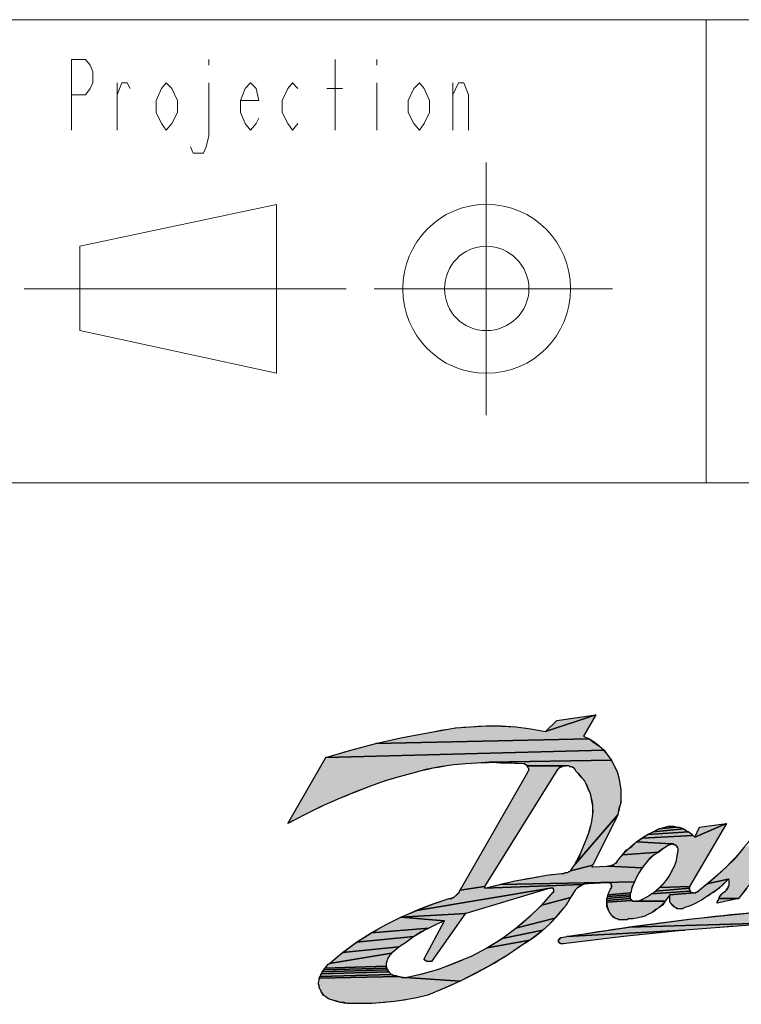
# Model space of a CAD drawing. Header units: millimetres. Extents: x 0 to 839, y 1 to 594.
# Tile 14 of 27: x 707 to 733, y 31 to 66. Entities that reach past the tile are written whole.
import ezdxf

# ---------------------------------------------------------------- set-up
doc = ezdxf.new("R2010")
doc.units = ezdxf.units.MM
doc.header["$MEASUREMENT"] = 0
doc.layers.get('0').update_dxf_attribs({"linetype": 'CONTINUOUS'})

msp = doc.modelspace()

# ---------------------------------------------------------------- hatches: boundary and pattern name
at = {"true_color": 0x000007}
for points in [[(722.898, 41.151), (723.459, 41.184), (723.987, 41.184), (724.515, 41.151), (725.043, 41.085), (725.571, 40.986), (727.353, 41.58), (726.924, 40.821), (727.122, 40.722), (719.532, 40.557), (720.423, 40.755), (721.314, 40.92), (721.842, 41.019), (722.37, 41.118)], [(725.967, 41.382), (727.353, 41.58), (725.571, 40.986)], [(727.287, 40.59), (727.485, 40.458), (727.65, 40.326), (717.75, 40.062), (718.641, 40.326), (719.532, 40.557), (727.122, 40.722)], [(727.782, 40.128), (727.914, 39.963), (723.558, 39.897), (723.129, 39.864), (722.733, 39.831), (722.304, 39.798), (721.809, 39.732), (721.314, 39.633), (720.852, 39.501), (720.357, 39.369), (719.895, 39.237), (719.433, 39.072), (718.806, 38.841), (718.179, 38.577), (717.585, 38.313), (716.991, 38.016), (716.397, 37.719), (717.75, 40.062), (727.65, 40.326)], [(723.558, 39.897), (727.914, 39.963), (728.013, 39.765), (728.112, 39.567), (728.178, 39.336), (728.211, 39.138), (728.244, 38.907), (728.244, 38.676), (728.244, 38.445), (728.178, 38.247), (728.145, 38.016), (726.627, 36.267), (726.759, 36.498), (726.858, 36.762), (726.957, 36.993), (727.056, 37.257), (727.155, 37.521), (727.221, 37.785), (727.254, 38.049), (727.254, 38.214), (727.254, 38.346), (727.221, 38.511), (727.188, 38.676), (727.155, 38.808), (727.089, 38.94), (727.023, 39.105), (726.957, 39.237), (726.858, 39.336), (726.759, 39.468), (726.66, 39.567), (726.627, 39.633), (726.594, 39.666), (726.561, 39.699), (726.528, 39.699), (726.495, 39.732), (726.429, 39.732), (726.396, 39.765), (726.33, 39.765), (726.297, 39.765), (724.911, 39.765), (724.878, 39.798), (724.845, 39.798), (724.845, 39.831), (724.812, 39.831), (724.779, 39.831), (724.383, 39.864), (723.954, 39.864)], [(726.198, 39.765), (726.165, 39.732), (726.099, 39.732), (726.066, 39.699), (726.033, 39.666), (726, 39.633), (725.967, 39.6), (723.393, 35.475), (722.535, 35.343), (724.944, 39.534), (724.944, 39.567), (724.977, 39.6), (724.977, 39.633), (724.977, 39.666), (724.944, 39.699), (724.944, 39.732), (724.911, 39.765), (726.297, 39.765), (726.264, 39.765)], [(728.145, 38.016), (727.254, 36.234), (726.462, 36.036), (726.627, 36.267)], [(730.884, 37.224), (732.006, 37.719), (730.686, 35.475), (729.63, 35.442), (729.762, 35.574), (729.894, 35.739), (729.993, 35.871), (730.059, 36.036), (730.158, 36.201), (730.224, 36.399), (730.257, 36.564), (730.29, 36.762), (730.29, 36.795), (730.29, 36.828), (730.257, 36.861), (730.257, 36.894), (730.224, 36.894), (730.224, 36.927), (730.191, 36.927), (730.191, 36.96), (730.158, 36.96), (730.125, 36.96), (730.125, 36.993), (730.092, 36.993), (730.059, 36.993), (728.805, 37.059), (729.003, 37.191), (730.818, 37.29)], [(730.587, 37.455), (730.653, 37.422), (729.201, 37.323), (729.399, 37.422), (730.488, 37.521)], [(730.389, 37.554), (730.488, 37.521), (729.399, 37.422), (729.597, 37.521), (730.224, 37.587), (730.323, 37.587)], [(730.026, 37.62), (730.125, 37.62), (730.224, 37.587), (729.597, 37.521), (729.828, 37.587), (729.927, 37.62)], [(731.049, 37.587), (732.006, 37.719), (730.884, 37.224)], [(730.752, 37.356), (730.818, 37.29), (729.003, 37.191), (729.201, 37.323), (730.653, 37.422)], [(733.722, 36.993), (733.755, 36.993), (734.085, 36.861), (733.722, 36.531), (733.392, 36.168), (733.062, 35.805), (732.732, 35.409), (732.435, 35.046), (731.742, 35.046), (731.742, 35.079), (731.775, 35.112), (731.808, 35.178), (731.841, 35.211), (731.874, 35.244), (731.907, 35.277), (731.973, 35.31), (732.006, 35.343), (732.006, 35.376), (732.039, 35.409), (732.072, 35.442), (732.072, 35.475), (732.105, 35.508), (732.105, 35.541), (732.105, 35.574), (732.105, 35.607), (732.105, 35.64), (732.105, 35.673), (732.105, 35.706), (732.072, 35.739), (731.313, 35.574), (731.676, 35.871), (732.006, 36.168), (732.336, 36.498), (732.633, 36.861), (733.623, 37.191), (733.623, 37.158), (733.623, 37.125), (733.623, 37.092), (733.623, 37.059), (733.656, 37.059), (733.656, 37.026), (733.689, 37.026)], [(729.927, 36.927), (729.762, 36.828), (729.597, 36.696), (728.31, 36.597), (728.442, 36.762), (728.64, 36.894), (728.805, 37.059), (730.059, 36.993), (730.026, 36.993), (730.026, 36.96), (729.993, 36.96), (729.96, 36.96)], [(729.432, 36.597), (729.267, 36.465), (729.135, 36.3), (729.003, 36.135), (727.782, 36.201), (727.815, 36.201), (727.848, 36.201), (727.914, 36.234), (727.947, 36.234), (727.98, 36.234), (728.013, 36.267), (728.046, 36.3), (728.079, 36.3), (728.112, 36.333), (728.112, 36.366), (728.145, 36.399), (728.31, 36.597), (729.597, 36.696)], [(727.749, 36.201), (727.782, 36.201), (729.003, 36.135), (728.904, 35.97), (728.805, 35.805), (728.739, 35.64), (723.954, 35.541), (724.482, 35.673), (725.043, 35.772), (725.604, 35.871), (726.132, 35.937), (726.198, 35.937), (726.231, 35.937), (726.264, 35.97), (726.33, 35.97), (726.363, 35.97), (726.396, 36.003), (726.429, 36.003), (726.462, 36.036), (727.254, 36.234), (727.221, 36.234), (727.221, 36.201), (727.221, 36.168), (727.254, 36.168)], [(743.721, 35.508), (746.724, 35.739), (745.866, 35.079), (746.823, 34.254), (743.193, 34.32), (739.596, 34.287), (734.976, 34.221), (728.541, 34.023), (730.785, 34.32), (732.996, 34.551), (735.207, 34.749), (735.273, 34.749), (735.306, 34.749), (735.339, 34.749), (735.372, 34.782), (736.329, 34.815), (736.362, 34.815), (737.781, 34.914), (740.751, 35.244)], [(731.907, 35.574), (731.742, 35.409), (731.544, 35.277), (731.346, 35.145), (731.148, 35.013), (730.917, 34.881), (730.719, 34.782), (730.488, 34.716), (730.455, 34.683), (730.389, 34.683), (730.356, 34.683), (730.323, 34.683), (730.257, 34.683), (730.224, 34.716), (730.191, 34.716), (730.158, 34.749), (730.125, 34.782), (730.092, 34.815), (730.059, 34.848), (730.026, 34.881), (729.993, 34.914), (729.993, 34.947), (729.993, 35.013), (729.993, 35.046), (729.993, 35.079), (729.993, 35.112), (729.993, 35.178), (730.851, 35.244), (730.884, 35.244), (730.917, 35.244), (730.917, 35.277), (730.95, 35.277), (731.313, 35.574), (732.072, 35.739)], [(725.736, 35.409), (722.733, 34.518), (720.423, 34.386), (720.984, 34.617)], [(725.769, 35.409), (725.736, 35.409), (720.984, 34.617), (721.545, 34.848), (722.139, 35.046), (722.172, 35.046), (722.238, 35.046), (722.271, 35.079), (722.304, 35.079), (722.337, 35.112), (722.37, 35.145), (722.403, 35.178), (722.436, 35.211), (722.469, 35.244), (722.502, 35.277), (722.502, 35.31), (722.535, 35.343), (723.393, 35.475), (723.393, 35.442), (723.393, 35.409), (726.891, 35.541), (726.858, 35.508), (726.792, 35.475), (726.759, 35.475), (726.726, 35.442), (726.693, 35.409), (726.66, 35.376), (726.627, 35.343), (726.462, 35.079), (725.439, 34.815), (725.835, 35.277), (725.868, 35.277), (725.868, 35.31), (725.868, 35.343), (725.868, 35.376), (725.835, 35.376), (725.835, 35.409), (725.802, 35.409)], [(726.924, 35.541), (726.891, 35.541), (723.393, 35.409), (723.954, 35.541), (728.739, 35.64), (728.64, 35.442), (728.607, 35.244), (727.782, 35.178), (727.815, 35.244), (727.848, 35.31), (727.881, 35.376), (727.881, 35.409), (727.914, 35.409), (727.914, 35.442), (727.914, 35.475), (727.914, 35.508), (727.914, 35.541), (727.914, 35.574), (727.881, 35.574), (727.881, 35.607), (727.848, 35.607), (727.815, 35.607), (727.782, 35.607), (727.749, 35.607), (727.089, 35.574), (727.023, 35.574), (726.99, 35.574)], [(730.719, 35.31), (729.333, 35.211), (729.498, 35.31), (730.686, 35.409), (730.686, 35.376), (730.686, 35.343)], [(730.686, 35.442), (730.686, 35.409), (729.498, 35.31), (729.63, 35.442), (730.686, 35.475)], [(726.297, 34.815), (726.099, 34.584), (725.901, 34.353), (724.515, 33.99), (724.977, 34.386), (725.439, 34.815), (726.462, 35.079)], [(728.574, 35.145), (728.574, 35.112), (727.749, 35.046), (727.782, 35.112), (728.574, 35.178)], [(728.574, 35.046), (727.749, 34.98), (727.749, 35.046), (728.574, 35.112), (728.574, 35.079)], [(728.64, 34.98), (727.749, 34.914), (727.749, 34.98), (728.574, 35.046), (728.607, 35.013)], [(728.574, 35.211), (728.574, 35.178), (727.782, 35.112), (727.782, 35.178), (728.607, 35.244), (728.574, 35.244)], [(730.851, 35.244), (729.993, 35.178), (729.894, 35.046), (729.828, 34.947), (728.772, 34.947), (728.805, 34.947), (728.838, 34.947), (729.003, 35.013), (729.201, 35.112), (729.333, 35.211), (730.719, 35.31), (730.719, 35.277), (730.752, 35.277), (730.785, 35.244), (730.818, 35.244)], [(731.742, 35.046), (732.435, 35.046), (731.676, 34.881), (731.676, 34.914), (731.709, 34.98)], [(728.739, 34.947), (728.772, 34.947), (729.828, 34.947), (729.729, 34.815), (729.597, 34.716), (729.498, 34.65), (729.366, 34.551), (729.234, 34.485), (729.102, 34.419), (728.97, 34.386), (728.805, 34.353), (728.673, 34.32), (728.508, 34.32), (728.475, 34.287), (728.409, 34.287), (728.343, 34.287), (728.31, 34.287), (728.244, 34.287), (728.178, 34.287), (728.145, 34.32), (728.079, 34.32), (728.046, 34.353), (727.98, 34.386), (727.947, 34.419), (727.914, 34.452), (727.881, 34.518), (727.848, 34.551), (727.815, 34.617), (727.782, 34.683), (727.749, 34.749), (727.749, 34.815), (727.749, 34.914), (728.64, 34.98), (728.673, 34.947), (728.706, 34.947)], [(721.677, 34.122), (721.413, 33.99), (719.367, 33.825), (719.895, 34.122), (720.423, 34.386), (721.974, 34.254)], [(722.7, 34.485), (721.512, 32.802), (721.479, 32.802), (721.446, 32.802), (721.413, 32.802), (721.38, 32.802), (721.347, 32.802), (721.314, 32.835), (721.281, 32.835), (721.281, 32.868), (721.248, 32.868), (721.248, 32.901), (721.974, 34.254), (720.423, 34.386), (722.733, 34.518), (722.7, 34.518)], [(725.703, 34.122), (725.472, 33.924), (724.02, 33.627), (724.515, 33.99), (725.901, 34.353)], [(721.149, 33.858), (720.885, 33.693), (718.839, 33.495), (719.367, 33.825), (721.413, 33.99)], [(732.699, 34.089), (730.521, 33.924), (726.33, 33.693), (728.541, 34.023), (734.976, 34.221), (734.943, 34.221), (734.91, 34.221), (734.877, 34.221)], [(720.621, 33.495), (720.357, 33.33), (718.344, 33.132), (718.839, 33.495), (720.885, 33.693)], [(725.241, 33.726), (725.01, 33.561), (723.492, 33.297), (724.02, 33.627), (725.472, 33.924)], [(728.343, 33.693), (726.198, 33.429), (726.165, 33.429), (726.132, 33.429), (726.099, 33.429), (726.099, 33.462), (726.066, 33.462), (726.066, 33.495), (726.033, 33.495), (726.033, 33.528), (726.033, 33.561), (726.033, 33.594), (726.066, 33.594), (726.066, 33.627), (726.099, 33.627), (726.099, 33.66), (726.132, 33.66), (726.33, 33.693), (730.521, 33.924)], [(720.126, 33.132), (720.093, 33.099), (717.882, 32.736), (718.344, 33.132), (720.357, 33.33)], [(724.746, 33.396), (724.218, 33.033), (723.657, 32.703), (723.096, 32.406), (722.535, 32.109), (720.588, 32.241), (721.182, 32.373), (721.776, 32.538), (722.37, 32.769), (722.931, 33), (723.492, 33.297), (725.01, 33.561)], [(719.895, 32.736), (719.895, 32.703), (719.895, 32.67), (719.895, 32.637), (717.717, 32.571), (717.783, 32.637), (717.816, 32.703), (717.882, 32.736), (720.093, 33.099), (720.06, 33.066), (720.027, 33.033), (719.994, 32.967), (719.961, 32.934), (719.961, 32.901), (719.928, 32.835), (719.928, 32.802)], [(719.928, 32.538), (719.961, 32.505), (717.618, 32.439), (717.684, 32.505), (719.928, 32.571)], [(719.895, 32.604), (719.928, 32.571), (717.684, 32.505), (717.717, 32.571), (719.895, 32.637)], [(720.588, 32.241), (722.535, 32.109), (721.941, 31.845), (721.38, 31.614), (720.984, 31.515), (720.588, 31.449), (720.192, 31.383), (719.796, 31.35), (719.4, 31.317), (719.037, 31.317), (718.641, 31.317), (718.509, 31.317), (718.41, 31.35), (718.278, 31.35), (718.179, 31.383), (718.047, 31.416), (717.948, 31.449), (717.849, 31.482), (717.75, 31.548), (717.717, 31.581), (717.651, 31.614), (717.618, 31.68), (717.585, 31.713), (717.585, 31.779), (717.552, 31.812), (717.519, 31.878), (717.519, 31.944), (717.486, 32.01), (717.486, 32.043), (717.519, 32.142), (717.519, 32.208), (720.324, 32.274), (720.39, 32.274), (720.456, 32.241), (720.522, 32.241)], [(720.258, 32.307), (720.324, 32.274), (717.519, 32.208), (717.552, 32.274), (720.093, 32.34), (720.159, 32.307)], [(720.06, 32.373), (720.093, 32.34), (717.552, 32.274), (717.585, 32.373), (719.994, 32.439), (720.027, 32.406)], [(719.961, 32.472), (719.994, 32.439), (717.585, 32.373), (717.618, 32.439), (719.961, 32.505)]]:
    msp.add_hatch(color=0, dxfattribs=at).paths.add_polyline_path(points)

# ---------------------------------------------------------------- linework, layer by layer
at = {"color": 0, "linetype": 'Continuous', "lineweight": 15, "true_color": 0x000007}
for points in [[(649.44, 66.297), (829.059, 66.297), (829.059, 66.297)], [(731.28, 66.297), (731.28, 49.83), (731.28, 49.83)], [(649.44, 49.83), (829.059, 49.83), (829.059, 49.83)]]:
    msp.add_lwpolyline(points, dxfattribs=at)
at = {"color": 0, "linetype": 'Continuous', "lineweight": 5, "true_color": 0x000007}
for points in [[(649.44, 66.297), (829.059, 66.297), (829.059, 66.297)], [(731.28, 66.297), (731.28, 49.83), (731.28, 49.83)], [(708.708, 62.37), (708.708, 64.878), (709.203, 64.878), (709.368, 64.68), (709.467, 64.449), (709.467, 64.053), (709.368, 63.855), (709.203, 63.624), (708.708, 63.624)], [(713.592, 64.878), (713.592, 64.68), (713.592, 64.68)], [(718.08, 62.37), (718.08, 64.878), (718.08, 64.878)], [(719.565, 64.878), (719.565, 64.68), (719.565, 64.68)], [(710.325, 62.37), (710.325, 64.053), (710.325, 64.053)], [(710.325, 63.624), (710.49, 64.053), (710.688, 64.053), (710.787, 63.855)], [(713.592, 64.053), (713.592, 62.172), (713.493, 61.776), (713.394, 61.545), (713.031, 61.545), (712.932, 61.776)], [(715.374, 62.799), (715.275, 62.601), (715.077, 62.37), (714.879, 62.601), (714.714, 62.997), (714.714, 63.426), (714.879, 63.855), (715.077, 64.053), (715.275, 63.855), (715.374, 63.426), (714.714, 63.426)], [(716.76, 62.601), (716.562, 62.37), (716.397, 62.601), (716.199, 62.997), (716.199, 63.426), (716.397, 63.855), (716.562, 64.053), (716.76, 63.855)], [(717.783, 63.855), (718.344, 63.855), (718.344, 63.855)], [(719.565, 64.053), (719.565, 62.37), (719.565, 62.37)], [(722.271, 62.37), (722.271, 64.053), (722.271, 64.053)], [(722.271, 63.624), (722.469, 64.053), (722.667, 64.053), (722.832, 63.624), (722.832, 62.37)], [(649.44, 49.83), (829.059, 49.83), (829.059, 49.83)], [(725.967, 41.382), (725.571, 40.986), (725.571, 40.986)], [(727.353, 41.58), (725.967, 41.382), (725.967, 41.382)], [(726.924, 40.821), (727.353, 41.58), (727.353, 41.58)], [(717.75, 40.062), (716.397, 37.719), (716.397, 37.719)], [(725.967, 39.6), (723.393, 35.475), (723.393, 35.475)], [(724.944, 39.534), (722.535, 35.343), (722.535, 35.343)], [(727.254, 36.234), (728.145, 38.016), (728.145, 38.016)], [(730.686, 35.475), (732.006, 37.719), (732.006, 37.719)], [(731.049, 37.587), (730.884, 37.224), (730.884, 37.224)], [(732.006, 37.719), (731.049, 37.587), (731.049, 37.587)], [(727.749, 36.201), (727.254, 36.168), (727.254, 36.168)], [(722.733, 34.518), (725.736, 35.409), (725.736, 35.409)], [(723.393, 35.475), (723.393, 35.442), (723.393, 35.442)], [(723.393, 35.442), (723.393, 35.409), (723.393, 35.409)], [(727.089, 35.574), (727.749, 35.607), (727.749, 35.607)], [(731.676, 34.881), (732.435, 35.046), (732.435, 35.046)], [(721.512, 32.802), (722.7, 34.485), (722.7, 34.485)], [(721.974, 34.254), (721.248, 32.901), (721.248, 32.901)], [(726.33, 33.693), (726.132, 33.66), (726.132, 33.66)]]:
    msp.add_lwpolyline(points, dxfattribs=at)
for points in [[(712.47, 62.997), (712.272, 62.601), (712.074, 62.37), (711.909, 62.601), (711.711, 62.997), (711.711, 63.426), (711.909, 63.855), (712.074, 64.053), (712.272, 63.855), (712.47, 63.426)], [(721.446, 62.997), (721.248, 62.601), (721.083, 62.37), (720.885, 62.601), (720.687, 62.997), (720.687, 63.426), (720.885, 63.855), (721.083, 64.053), (721.248, 63.855), (721.446, 63.426)], [(732.435, 35.046), (732.435, 35.046)]]:
    msp.add_lwpolyline(points, close=True, dxfattribs=at)
at = {"color": 0, "linetype": 'Continuous', "lineweight": 9, "true_color": 0x000007}
for points in [[(723.459, 61.215), (723.459, 52.239), (723.459, 52.239)], [(709.005, 58.245), (716.001, 59.73), (716.001, 59.73)], [(716.001, 59.73), (716.001, 53.724), (716.001, 53.724)], [(709.005, 55.242), (709.005, 58.245), (709.005, 58.245)], [(707.025, 56.727), (718.476, 56.727), (718.476, 56.727)], [(719.466, 56.727), (727.947, 56.727), (727.947, 56.727)], [(716.001, 53.724), (709.005, 55.242), (709.005, 55.242)]]:
    msp.add_lwpolyline(points, dxfattribs=at)
at = {"color": 0, "linetype": 'Continuous', "lineweight": -2, "true_color": 0x000007}
for points in [[(722.898, 41.151), (723.459, 41.184), (723.987, 41.184), (724.515, 41.151), (725.043, 41.085), (725.571, 40.986), (727.353, 41.58), (726.924, 40.821), (727.122, 40.722), (719.532, 40.557), (720.423, 40.755), (721.314, 40.92), (721.842, 41.019), (722.37, 41.118)], [(725.967, 41.382), (727.353, 41.58), (725.571, 40.986)], [(727.287, 40.59), (727.485, 40.458), (727.65, 40.326), (717.75, 40.062), (718.641, 40.326), (719.532, 40.557), (727.122, 40.722)], [(727.782, 40.128), (727.914, 39.963), (723.558, 39.897), (723.129, 39.864), (722.733, 39.831), (722.304, 39.798), (721.809, 39.732), (721.314, 39.633), (720.852, 39.501), (720.357, 39.369), (719.895, 39.237), (719.433, 39.072), (718.806, 38.841), (718.179, 38.577), (717.585, 38.313), (716.991, 38.016), (716.397, 37.719), (717.75, 40.062), (727.65, 40.326)], [(723.558, 39.897), (727.914, 39.963), (728.013, 39.765), (728.112, 39.567), (728.178, 39.336), (728.211, 39.138), (728.244, 38.907), (728.244, 38.676), (728.244, 38.445), (728.178, 38.247), (728.145, 38.016), (726.627, 36.267), (726.759, 36.498), (726.858, 36.762), (726.957, 36.993), (727.056, 37.257), (727.155, 37.521), (727.221, 37.785), (727.254, 38.049), (727.254, 38.214), (727.254, 38.346), (727.221, 38.511), (727.188, 38.676), (727.155, 38.808), (727.089, 38.94), (727.023, 39.105), (726.957, 39.237), (726.858, 39.336), (726.759, 39.468), (726.66, 39.567), (726.627, 39.633), (726.594, 39.666), (726.561, 39.699), (726.528, 39.699), (726.495, 39.732), (726.429, 39.732), (726.396, 39.765), (726.33, 39.765), (726.297, 39.765), (724.911, 39.765), (724.911, 39.765), (724.878, 39.798), (724.878, 39.798), (724.845, 39.798), (724.845, 39.831), (724.812, 39.831), (724.779, 39.831), (724.383, 39.864), (723.954, 39.864)], [(726.198, 39.765), (726.165, 39.732), (726.099, 39.732), (726.066, 39.699), (726.033, 39.666), (726, 39.633), (725.967, 39.6), (723.393, 35.475), (722.535, 35.343), (724.944, 39.534), (724.944, 39.567), (724.944, 39.567), (724.977, 39.6), (724.977, 39.633), (724.977, 39.633), (724.977, 39.666), (724.944, 39.699), (724.944, 39.699), (724.944, 39.732), (724.911, 39.765), (726.297, 39.765), (726.264, 39.765)], [(728.145, 38.016), (727.254, 36.234), (726.462, 36.036), (726.627, 36.267)], [(730.884, 37.224), (732.006, 37.719), (730.686, 35.475), (729.63, 35.442), (729.762, 35.574), (729.894, 35.739), (729.993, 35.871), (730.059, 36.036), (730.158, 36.201), (730.224, 36.399), (730.257, 36.564), (730.29, 36.762), (730.29, 36.795), (730.29, 36.795), (730.29, 36.828), (730.257, 36.861), (730.257, 36.894), (730.224, 36.894), (730.224, 36.927), (730.191, 36.927), (730.191, 36.96), (730.158, 36.96), (730.125, 36.96), (730.125, 36.993), (730.092, 36.993), (730.059, 36.993), (728.805, 37.059), (729.003, 37.191), (730.818, 37.29)], [(730.587, 37.455), (730.653, 37.422), (729.201, 37.323), (729.399, 37.422), (730.488, 37.521)], [(730.389, 37.554), (730.488, 37.521), (729.399, 37.422), (729.597, 37.521), (730.224, 37.587), (730.323, 37.587)], [(730.026, 37.62), (730.125, 37.62), (730.224, 37.587), (729.597, 37.521), (729.828, 37.587), (729.927, 37.62)], [(731.049, 37.587), (732.006, 37.719), (730.884, 37.224)], [(730.752, 37.356), (730.818, 37.29), (729.003, 37.191), (729.201, 37.323), (730.653, 37.422)], [(729.927, 36.927), (729.762, 36.828), (729.597, 36.696), (728.31, 36.597), (728.442, 36.762), (728.64, 36.894), (728.805, 37.059), (730.059, 36.993), (730.026, 36.993), (730.026, 36.96), (729.993, 36.96), (729.96, 36.96)], [(729.432, 36.597), (729.267, 36.465), (729.135, 36.3), (729.003, 36.135), (727.782, 36.201), (727.815, 36.201), (727.848, 36.201), (727.914, 36.234), (727.947, 36.234), (727.98, 36.234), (728.013, 36.267), (728.046, 36.3), (728.079, 36.3), (728.112, 36.333), (728.112, 36.366), (728.145, 36.399), (728.31, 36.597), (729.597, 36.696)], [(727.749, 36.201), (727.782, 36.201), (729.003, 36.135), (728.904, 35.97), (728.805, 35.805), (728.739, 35.64), (723.954, 35.541), (724.482, 35.673), (725.043, 35.772), (725.604, 35.871), (726.132, 35.937), (726.198, 35.937), (726.231, 35.937), (726.264, 35.97), (726.33, 35.97), (726.363, 35.97), (726.396, 36.003), (726.429, 36.003), (726.462, 36.036), (727.254, 36.234), (727.254, 36.234), (727.221, 36.234), (727.221, 36.234), (727.221, 36.234), (727.221, 36.201), (727.221, 36.201), (727.221, 36.201), (727.221, 36.201), (727.221, 36.201), (727.221, 36.201), (727.221, 36.168), (727.221, 36.168), (727.221, 36.168), (727.221, 36.168), (727.221, 36.168), (727.254, 36.168), (727.254, 36.168), (727.254, 36.168)], [(743.721, 35.508), (746.724, 35.739), (745.866, 35.079), (746.823, 34.254), (743.193, 34.32), (739.596, 34.287), (734.976, 34.221), (728.541, 34.023), (730.785, 34.32), (732.996, 34.551), (735.207, 34.749), (735.273, 34.749), (735.306, 34.749), (735.339, 34.749), (735.372, 34.782), (736.329, 34.815), (736.362, 34.815), (737.781, 34.914), (740.751, 35.244)], [(731.907, 35.574), (731.742, 35.409), (731.544, 35.277), (731.346, 35.145), (731.148, 35.013), (730.917, 34.881), (730.719, 34.782), (730.488, 34.716), (730.455, 34.683), (730.389, 34.683), (730.356, 34.683), (730.323, 34.683), (730.257, 34.683), (730.224, 34.716), (730.191, 34.716), (730.158, 34.749), (730.125, 34.782), (730.092, 34.815), (730.059, 34.848), (730.026, 34.881), (729.993, 34.914), (729.993, 34.947), (729.993, 35.013), (729.993, 35.046), (729.993, 35.079), (729.993, 35.112), (729.993, 35.178), (730.851, 35.244), (730.884, 35.244), (730.884, 35.244), (730.917, 35.244), (730.917, 35.277), (730.95, 35.277), (730.95, 35.277), (731.313, 35.574), (732.072, 35.739)], [(725.736, 35.409), (722.733, 34.518), (720.423, 34.386), (720.984, 34.617)], [(725.769, 35.409), (725.736, 35.409), (720.984, 34.617), (721.545, 34.848), (722.139, 35.046), (722.172, 35.046), (722.238, 35.046), (722.271, 35.079), (722.304, 35.079), (722.337, 35.112), (722.37, 35.145), (722.403, 35.178), (722.436, 35.211), (722.469, 35.244), (722.502, 35.277), (722.502, 35.31), (722.535, 35.343), (723.393, 35.475), (723.393, 35.442), (723.393, 35.409), (726.891, 35.541), (726.858, 35.508), (726.792, 35.475), (726.759, 35.475), (726.726, 35.442), (726.693, 35.409), (726.66, 35.376), (726.627, 35.343), (726.462, 35.079), (725.439, 34.815), (725.835, 35.277), (725.835, 35.277), (725.868, 35.277), (725.868, 35.31), (725.868, 35.31), (725.868, 35.31), (725.868, 35.343), (725.868, 35.343), (725.868, 35.343), (725.868, 35.376), (725.835, 35.376), (725.835, 35.376), (725.835, 35.409), (725.835, 35.409), (725.802, 35.409), (725.802, 35.409), (725.802, 35.409)], [(726.924, 35.541), (726.891, 35.541), (723.393, 35.409), (723.954, 35.541), (728.739, 35.64), (728.64, 35.442), (728.607, 35.244), (727.782, 35.178), (727.815, 35.244), (727.848, 35.31), (727.881, 35.376), (727.881, 35.409), (727.914, 35.409), (727.914, 35.442), (727.914, 35.442), (727.914, 35.442), (727.914, 35.475), (727.914, 35.475), (727.914, 35.508), (727.914, 35.508), (727.914, 35.541), (727.914, 35.541), (727.914, 35.574), (727.881, 35.574), (727.881, 35.574), (727.881, 35.607), (727.848, 35.607), (727.848, 35.607), (727.815, 35.607), (727.815, 35.607), (727.782, 35.607), (727.782, 35.607), (727.749, 35.607), (727.749, 35.607), (727.089, 35.574), (727.023, 35.574), (726.99, 35.574)], [(730.719, 35.31), (730.719, 35.31), (729.333, 35.211), (729.498, 35.31), (730.686, 35.409), (730.686, 35.409), (730.686, 35.376), (730.686, 35.376), (730.686, 35.343)], [(730.686, 35.442), (730.686, 35.409), (729.498, 35.31), (729.63, 35.442), (730.686, 35.475)], [(726.297, 34.815), (726.099, 34.584), (725.901, 34.353), (724.515, 33.99), (724.977, 34.386), (725.439, 34.815), (726.462, 35.079)], [(728.574, 35.145), (728.574, 35.112), (727.749, 35.046), (727.782, 35.112), (728.574, 35.178)], [(728.574, 35.046), (728.574, 35.046), (727.749, 34.98), (727.749, 35.046), (728.574, 35.112), (728.574, 35.079)], [(728.64, 34.98), (728.64, 34.98), (727.749, 34.914), (727.749, 34.98), (728.574, 35.046), (728.607, 35.013), (728.607, 35.013)], [(728.574, 35.211), (728.574, 35.178), (727.782, 35.112), (727.782, 35.178), (728.607, 35.244), (728.574, 35.244)], [(730.851, 35.244), (729.993, 35.178), (729.894, 35.046), (729.828, 34.947), (728.772, 34.947), (728.805, 34.947), (728.805, 34.947), (728.838, 34.947), (729.003, 35.013), (729.201, 35.112), (729.333, 35.211), (730.719, 35.31), (730.719, 35.277), (730.752, 35.277), (730.752, 35.277), (730.785, 35.244), (730.818, 35.244), (730.818, 35.244)], [(731.742, 35.046), (732.435, 35.046), (731.676, 34.881), (731.676, 34.914), (731.709, 34.98)], [(728.739, 34.947), (728.772, 34.947), (729.828, 34.947), (729.729, 34.815), (729.597, 34.716), (729.498, 34.65), (729.366, 34.551), (729.234, 34.485), (729.102, 34.419), (728.97, 34.386), (728.805, 34.353), (728.673, 34.32), (728.508, 34.32), (728.475, 34.287), (728.409, 34.287), (728.343, 34.287), (728.31, 34.287), (728.244, 34.287), (728.178, 34.287), (728.145, 34.32), (728.079, 34.32), (728.046, 34.353), (727.98, 34.386), (727.947, 34.419), (727.914, 34.452), (727.881, 34.518), (727.848, 34.551), (727.815, 34.617), (727.782, 34.683), (727.749, 34.749), (727.749, 34.815), (727.749, 34.914), (728.64, 34.98), (728.673, 34.947), (728.706, 34.947), (728.706, 34.947)], [(721.677, 34.122), (721.413, 33.99), (719.367, 33.825), (719.895, 34.122), (720.423, 34.386), (721.974, 34.254)], [(722.7, 34.485), (721.512, 32.802), (721.512, 32.802), (721.479, 32.802), (721.446, 32.802), (721.413, 32.802), (721.38, 32.802), (721.38, 32.802), (721.347, 32.802), (721.314, 32.835), (721.281, 32.835), (721.281, 32.868), (721.248, 32.868), (721.248, 32.901), (721.974, 34.254), (720.423, 34.386), (722.733, 34.518), (722.733, 34.518), (722.733, 34.518), (722.733, 34.518), (722.733, 34.518), (722.733, 34.518), (722.7, 34.518), (722.7, 34.518), (722.7, 34.518), (722.7, 34.518)], [(725.703, 34.122), (725.472, 33.924), (724.02, 33.627), (724.515, 33.99), (725.901, 34.353)], [(721.149, 33.858), (720.885, 33.693), (718.839, 33.495), (719.367, 33.825), (721.413, 33.99)], [(732.699, 34.089), (730.521, 33.924), (726.33, 33.693), (728.541, 34.023), (734.976, 34.221), (734.943, 34.221), (734.91, 34.221), (734.877, 34.221)], [(720.621, 33.495), (720.357, 33.33), (718.344, 33.132), (718.839, 33.495), (720.885, 33.693)], [(725.241, 33.726), (725.01, 33.561), (723.492, 33.297), (724.02, 33.627), (725.472, 33.924)], [(728.343, 33.693), (726.198, 33.429), (726.165, 33.429), (726.165, 33.429), (726.132, 33.429), (726.132, 33.429), (726.099, 33.429), (726.099, 33.429), (726.099, 33.462), (726.066, 33.462), (726.066, 33.462), (726.066, 33.495), (726.033, 33.495), (726.033, 33.528), (726.033, 33.528), (726.033, 33.561), (726.033, 33.561), (726.033, 33.561), (726.033, 33.594), (726.066, 33.594), (726.066, 33.627), (726.066, 33.627), (726.099, 33.627), (726.099, 33.66), (726.099, 33.66), (726.132, 33.66), (726.33, 33.693), (730.521, 33.924)], [(720.126, 33.132), (720.093, 33.099), (717.882, 32.736), (718.344, 33.132), (720.357, 33.33)], [(724.746, 33.396), (724.218, 33.033), (723.657, 32.703), (723.096, 32.406), (722.535, 32.109), (720.588, 32.241), (721.182, 32.373), (721.776, 32.538), (722.37, 32.769), (722.931, 33), (723.492, 33.297), (725.01, 33.561)], [(719.895, 32.736), (719.895, 32.703), (719.895, 32.67), (719.895, 32.637), (717.717, 32.571), (717.783, 32.637), (717.816, 32.703), (717.882, 32.736), (720.093, 33.099), (720.06, 33.066), (720.027, 33.033), (719.994, 32.967), (719.961, 32.934), (719.961, 32.901), (719.928, 32.835), (719.928, 32.802)], [(719.928, 32.538), (719.961, 32.505), (717.618, 32.439), (717.684, 32.505), (719.928, 32.571)], [(719.895, 32.604), (719.928, 32.571), (717.684, 32.505), (717.717, 32.571), (719.895, 32.637)], [(720.588, 32.241), (722.535, 32.109), (721.941, 31.845), (721.38, 31.614), (720.984, 31.515), (720.588, 31.449), (720.192, 31.383), (719.796, 31.35), (719.4, 31.317), (719.037, 31.317), (718.641, 31.317), (718.509, 31.317), (718.41, 31.35), (718.278, 31.35), (718.179, 31.383), (718.047, 31.416), (717.948, 31.449), (717.849, 31.482), (717.75, 31.548), (717.717, 31.581), (717.651, 31.614), (717.618, 31.68), (717.585, 31.713), (717.585, 31.779), (717.552, 31.812), (717.519, 31.878), (717.519, 31.944), (717.486, 32.01), (717.486, 32.043), (717.519, 32.142), (717.519, 32.208), (720.324, 32.274), (720.39, 32.274), (720.456, 32.241), (720.522, 32.241)], [(720.258, 32.307), (720.324, 32.274), (717.519, 32.208), (717.552, 32.274), (720.093, 32.34), (720.159, 32.307)], [(720.06, 32.373), (720.093, 32.34), (717.552, 32.274), (717.585, 32.373), (719.994, 32.439), (720.027, 32.406)], [(719.961, 32.472), (719.994, 32.439), (717.585, 32.373), (717.618, 32.439), (719.961, 32.505)]]:
    msp.add_lwpolyline(points, close=True, dxfattribs=at)
msp.add_lwpolyline([(732.732, 35.409), (732.435, 35.046), (731.742, 35.046), (731.742, 35.079), (731.775, 35.112), (731.808, 35.178), (731.841, 35.211), (731.874, 35.244), (731.907, 35.277), (731.973, 35.31), (732.006, 35.343), (732.006, 35.376), (732.039, 35.409), (732.072, 35.442), (732.072, 35.475), (732.105, 35.508), (732.105, 35.541), (732.105, 35.574), (732.105, 35.607), (732.105, 35.64), (732.105, 35.673), (732.105, 35.706), (732.072, 35.739), (731.313, 35.574), (731.676, 35.871), (732.006, 36.168), (732.336, 36.498), (732.633, 36.861)], dxfattribs=at)
at = {"color": 0, "linetype": 'Continuous', "lineweight": 9, "true_color": 0x000007}
for points in [[(726.462, 56.727), (726.462, 58.377), (725.142, 59.73), (723.459, 59.73), (723.459, 59.73), (721.809, 59.73), (720.489, 58.377), (720.489, 56.727), (720.489, 56.727), (720.489, 55.077), (721.809, 53.724), (723.459, 53.724), (723.459, 53.724), (725.142, 53.724), (726.462, 55.077), (726.462, 56.727)], [(724.977, 56.727), (724.977, 57.552), (724.284, 58.245), (723.459, 58.245), (723.459, 58.245), (722.634, 58.245), (721.974, 57.552), (721.974, 56.727), (721.974, 56.727), (721.974, 55.902), (722.634, 55.242), (723.459, 55.242), (723.459, 55.242), (724.284, 55.242), (724.977, 55.902), (724.977, 56.727)]]:
    msp.add_open_spline(points, degree=3, knots=[0, 0, 0, 0, 0.0625, 0.0625, 0.0625, 0.0625, 0.125, 0.125, 0.125, 0.125, 0.1875, 0.1875, 0.1875, 0.1875, 1, 1, 1, 1], dxfattribs=at)
at = {"color": 0, "linetype": 'Continuous', "lineweight": 5, "true_color": 0x000007}
for points in [[(725.571, 40.986), (724.185, 41.25), (722.733, 41.25), (721.314, 40.92)], [(721.314, 40.92), (720.126, 40.722), (718.938, 40.425), (717.75, 40.062)], [(726.924, 40.821), (727.98, 40.359), (728.508, 39.138), (728.145, 38.016)], [(722.304, 39.798), (721.314, 39.666), (720.357, 39.402), (719.433, 39.072)], [(724.779, 39.831), (723.954, 39.897), (723.129, 39.897), (722.304, 39.798)], [(724.779, 39.831), (724.845, 39.831), (724.911, 39.798), (724.944, 39.732)], [(724.944, 39.732), (724.977, 39.666), (724.977, 39.6), (724.944, 39.534)], [(726.33, 39.765), (726.198, 39.765), (726.066, 39.699), (725.967, 39.6)], [(726.66, 39.567), (726.594, 39.699), (726.462, 39.765), (726.33, 39.765)], [(726.66, 39.567), (727.089, 39.171), (727.287, 38.61), (727.254, 38.049)], [(719.433, 39.072), (718.377, 38.676), (717.387, 38.247), (716.397, 37.719)], [(726.462, 36.036), (726.858, 36.663), (727.122, 37.323), (727.254, 38.049)], [(730.95, 35.277), (731.94, 36.003), (732.798, 36.927), (733.425, 37.983)], [(729.828, 37.587), (729.168, 37.389), (728.574, 36.96), (728.145, 36.399)], [(730.884, 37.224), (730.62, 37.521), (730.224, 37.653), (729.828, 37.587)], [(734.448, 37.191), (733.689, 36.531), (733.029, 35.838), (732.435, 35.046)], [(729.927, 36.927), (729.267, 36.597), (728.772, 35.97), (728.607, 35.244)], [(729.927, 36.927), (729.993, 36.993), (730.092, 36.993), (730.158, 36.96)], [(730.158, 36.96), (730.257, 36.927), (730.29, 36.861), (730.29, 36.762)], [(728.838, 34.947), (729.63, 35.244), (730.191, 35.937), (730.29, 36.762)], [(727.254, 36.234), (727.221, 36.234), (727.221, 36.201), (727.221, 36.201)], [(727.221, 36.201), (727.221, 36.168), (727.221, 36.168), (727.254, 36.168)], [(727.749, 36.201), (727.914, 36.201), (728.046, 36.267), (728.145, 36.399)], [(726.132, 35.937), (725.208, 35.838), (724.284, 35.64), (723.393, 35.409)], [(726.132, 35.937), (726.264, 35.937), (726.363, 35.97), (726.462, 36.036)], [(730.488, 34.716), (731.082, 34.914), (731.643, 35.277), (732.072, 35.739)], [(732.072, 35.739), (732.138, 35.607), (732.105, 35.409), (731.973, 35.31)], [(725.736, 35.409), (725.769, 35.442), (725.835, 35.409), (725.835, 35.376)], [(725.835, 35.376), (725.868, 35.343), (725.868, 35.31), (725.835, 35.277)], [(727.089, 35.574), (726.891, 35.574), (726.726, 35.475), (726.627, 35.343)], [(727.881, 35.376), (727.716, 35.145), (727.716, 34.815), (727.848, 34.551)], [(727.749, 35.607), (727.815, 35.64), (727.881, 35.607), (727.914, 35.541)], [(727.914, 35.541), (727.947, 35.508), (727.947, 35.442), (727.881, 35.376)], [(730.686, 35.475), (730.653, 35.409), (730.686, 35.31), (730.752, 35.277)], [(722.139, 35.046), (720.588, 34.584), (719.136, 33.792), (717.882, 32.736)], [(720.588, 32.241), (722.634, 32.604), (724.515, 33.66), (725.835, 35.277)], [(722.139, 35.046), (722.304, 35.079), (722.469, 35.178), (722.535, 35.343)], [(724.746, 33.396), (725.538, 33.858), (726.165, 34.518), (726.627, 35.343)], [(728.508, 34.32), (729.135, 34.32), (729.663, 34.65), (729.993, 35.178)], [(728.607, 35.244), (728.541, 35.178), (728.541, 35.079), (728.607, 35.013)], [(729.993, 35.178), (729.96, 35.046), (729.993, 34.881), (730.092, 34.782)], [(730.752, 35.277), (730.818, 35.244), (730.917, 35.244), (730.95, 35.277)], [(731.973, 35.31), (731.808, 35.211), (731.709, 35.046), (731.676, 34.881)], [(735.207, 34.749), (732.237, 34.518), (729.3, 34.188), (726.33, 33.693)], [(728.607, 35.013), (728.673, 34.947), (728.772, 34.914), (728.838, 34.947)], [(730.092, 34.782), (730.191, 34.683), (730.356, 34.65), (730.488, 34.716)], [(722.733, 34.518), (722.733, 34.518), (722.7, 34.518), (722.7, 34.485)], [(727.848, 34.551), (727.98, 34.32), (728.277, 34.221), (728.508, 34.32)], [(721.974, 34.254), (721.314, 33.99), (720.687, 33.594), (720.126, 33.132)], [(734.877, 34.221), (731.973, 34.089), (729.069, 33.825), (726.198, 33.429)], [(726.132, 33.66), (726.099, 33.66), (726.066, 33.627), (726.033, 33.561)], [(721.38, 31.614), (722.568, 32.076), (723.69, 32.637), (724.746, 33.396)], [(726.033, 33.561), (726.033, 33.528), (726.033, 33.495), (726.066, 33.462)], [(726.066, 33.462), (726.099, 33.429), (726.132, 33.429), (726.198, 33.429)], [(720.126, 33.132), (719.994, 33.033), (719.928, 32.868), (719.895, 32.703)], [(717.882, 32.736), (717.684, 32.571), (717.552, 32.34), (717.486, 32.043)], [(719.895, 32.703), (719.895, 32.571), (719.961, 32.472), (720.06, 32.373)], [(721.248, 32.901), (721.314, 32.802), (721.413, 32.769), (721.512, 32.802)], [(720.06, 32.373), (720.225, 32.307), (720.39, 32.241), (720.588, 32.241)], [(717.486, 32.043), (717.519, 31.845), (717.585, 31.68), (717.75, 31.548)], [(717.75, 31.548), (718.014, 31.383), (718.311, 31.317), (718.641, 31.317)], [(718.641, 31.317), (719.565, 31.284), (720.489, 31.383), (721.38, 31.614)]]:
    msp.add_open_spline(points, degree=3, dxfattribs=at)

doc.saveas('drawing.dxf')
